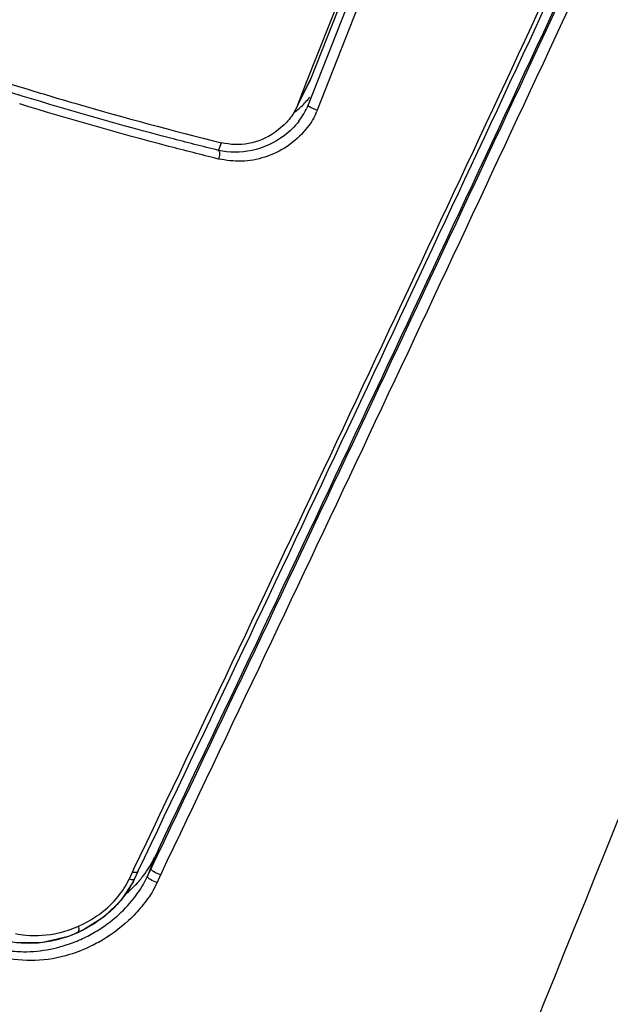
# Model space of a CAD drawing. Header units: inches. Extents: x 0 to 17, y 0 to 11.
# Tile 19 of 37: x 13.077 to 13.251, y 5.231 to 5.523. Entities that reach past the tile are written whole.
import ezdxf

# ---------------------------------------------------------------- set-up
doc = ezdxf.new("R2010")
doc.units = ezdxf.units.IN
doc.header["$LTSCALE"] = 0.935
doc.header["$MEASUREMENT"] = 0
doc.layers.get('0').update_dxf_attribs({"linetype": 'CONTINUOUS'})

msp = doc.modelspace()

# ---------------------------------------------------------------- linework, layer by layer
at = {"color": 7, "linetype": 'Continuous'}
for p, q in [((13.1761296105, 5.5390087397), (13.1628198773, 5.505247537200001)), ((13.1615278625, 5.5041212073), (13.1749927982, 5.5382749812)), ((13.1589088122, 5.497477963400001), (13.1628198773, 5.505247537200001)), ((13.1589088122, 5.497477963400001), (13.1615278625, 5.5041212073)), ((13.1591115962, 5.497735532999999), (13.162196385, 5.5038576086)), ((13.1628195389, 5.5052475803), (13.1622008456, 5.503856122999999)), ((13.1589098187, 5.4974772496), (13.1583212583, 5.4961571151)), ((13.1549433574, 5.491537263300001), (13.1521192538, 5.4892199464)), ((13.1176575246, 5.2768703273), (13.1154719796, 5.271096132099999)), ((13.1176575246, 5.2768703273), (13.11656738, 5.2745809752)), ((13.11656738, 5.2745809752), (13.1143814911, 5.2688058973)), ((13.1143814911, 5.2688058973), (13.1154719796, 5.271096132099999)), ((13.1183048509, 5.2694176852), (13.1172734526, 5.267116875)), ((13.1172753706, 5.2671161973), (13.1160537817, 5.2646797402))]:
    msp.add_line(p, q, dxfattribs=at)
at = {"color": 6, "linetype": 'Continuous'}
for p, q in [((13.1780941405, 5.538234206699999), (13.1620116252, 5.4974393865)), ((13.1807528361, 5.536708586), (13.1646703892, 5.4959139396)), ((13.1620116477, 5.4974393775), (13.1616018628, 5.4964807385)), ((13.1620069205, 5.4973258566), (13.1620117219, 5.497439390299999)), ((13.162148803, 5.4971086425), (13.1620069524, 5.4973258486)), ((13.1646837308, 5.4959014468), (13.1644645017, 5.4953356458)), ((13.1354480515, 5.4839637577), (13.136308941, 5.486242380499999)), ((13.1354719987, 5.4813949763), (13.1350706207, 5.481504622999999)), ((13.1354597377, 5.4814074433), (13.1350715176, 5.481503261)), ((13.1103411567, 5.2709256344), (13.1089816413, 5.2680747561)), ((13.1103465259, 5.2709210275), (13.1099420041, 5.2700709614)), ((13.1116110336, 5.270319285), (13.1105241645, 5.2680365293)), ((13.1113677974, 5.2701877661), (13.1116150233, 5.2703276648)), ((13.1097364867, 5.2679139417), (13.1089816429, 5.2680747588)), ((13.1099930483, 5.2701951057), (13.1113677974, 5.2701877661)), ((13.1105232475, 5.2680345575), (13.1101659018, 5.2673102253)), ((13.09367701, 5.2521929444), (13.0934240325, 5.2521545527)), ((13.0936801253, 5.2521943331), (13.09367701, 5.2521929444))]:
    msp.add_line(p, q, dxfattribs=at)
for points in [[(13.1101659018, 5.2673102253), (13.1065507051, 5.2618064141), (13.1015728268, 5.2569276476), (13.0954999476, 5.253052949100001), (13.0936768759, 5.252192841)], [(13.0936801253, 5.2521943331), (13.0911044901, 5.2511490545), (13.0834587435, 5.2493022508), (13.0756229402, 5.2492460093), (13.0727941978, 5.249703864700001)]]:
    msp.add_lwpolyline(points, dxfattribs=at)
for centre, radius, start, end in [((-12.3177792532, 17.4182016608), 28.1805894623, 334.4657115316, 335.0547409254), ((-12.6750236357, 17.5667163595), 28.5683725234, 334.505786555, 335.0880753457), ((13.1436052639, 5.5145533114), 0.0240186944, 308.7335233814, 317.2196651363), ((13.1444773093, 5.5137364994), 0.0228238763, 317.237804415, 322.2144736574), ((13.1433182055, 5.5148970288), 0.0244664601, 306.2532749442, 307.0707998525), ((13.1433551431, 5.514847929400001), 0.0244050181, 307.0710932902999, 308.7588037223), ((13.1435736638, 5.504793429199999), 0.0198524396, 329.5770074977, 335.2455432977), ((13.1509436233, 5.5007302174), 0.0145647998, 336.2544105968, 338.2513331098), ((13.1430532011, 5.505109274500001), 0.0204611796, 322.5302321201, 329.552351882), ((13.0808238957, 5.2835505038), 0.0322064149, 282.9771610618, 292.4623710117), ((13.0810112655, 5.2830636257), 0.0316848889, 292.4856448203, 294.2205446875), ((13.0791540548, 5.2845506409), 0.0353957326, 278.9833783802, 288.1105735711), ((13.0789677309, 5.2851523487), 0.0360255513, 288.0947505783, 293.6581774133), ((13.0793554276, 5.2812039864), 0.0320322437, 263.5690494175, 266.6230371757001), ((13.0793862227, 5.2817061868), 0.0325353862, 266.6209953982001, 268.7699742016), ((13.0793935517, 5.2824819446), 0.0333111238, 268.7860140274, 274.559396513), ((13.0792975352, 5.2837182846), 0.034551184, 274.5551394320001, 278.9638939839)]:
    msp.add_arc(centre, radius, start, end, dxfattribs=at)
at = {"color": 7, "linetype": 'Continuous'}
for centre, radius, start, end in [((-12.9302514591, 17.6897521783), 28.8548566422, 334.5080920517, 335.0799648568), ((-12.9254780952, 17.6871267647), 28.8527507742, 334.5081545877, 335.0806654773), ((13.0882129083, 5.2881094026), 0.0314164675, 322.9041089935, 334.4925118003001), ((13.0881113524, 5.2881732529), 0.0315359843, 316.3662256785, 322.9228674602), ((13.0847391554, 5.2829397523), 0.032839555, 329.7871419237, 334.5075776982), ((13.0881404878, 5.288159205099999), 0.0315052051, 310.1364077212, 316.3481532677), ((13.0820822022, 5.2845192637), 0.0359304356, 320.3111039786, 329.7425914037), ((13.0770826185, 5.2895091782), 0.04302890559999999, 291.9955678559, 294.1583775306)]:
    msp.add_arc(centre, radius, start, end, dxfattribs=at)
msp.add_ellipse((-13.8122505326, 18.0004490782), major_axis=(27.8957467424, -10.4500710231), ratio=0.978754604, start_param=-0.08474416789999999, end_param=-0.0747861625, dxfattribs=at)
for points, knots in [([(13.2229528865, 5.2092999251), (13.28730134, 5.3687115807), (13.4168764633, 5.687198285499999), (13.5468967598, 6.0055023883), (13.6119613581, 6.1646414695)], [0, 0, 0, 0, 0.4999752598, 1, 1, 1, 1]), ([(12.884825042, 5.5783423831), (12.9159734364, 5.5631716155), (12.9795162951, 5.535418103), (13.0449411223, 5.5124485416), (13.0780512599, 5.5023504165)], [0, 0, 0, 0, 0.5002210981, 1, 1, 1, 1]), ([(13.0780512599, 5.5023504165), (13.0830011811, 5.5008407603), (13.1023282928, 5.495080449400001), (13.1218040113, 5.489814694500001), (13.1363600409, 5.4862247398)], [0, 0, 0, 0, 0.2566054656, 1, 1, 1, 1]), ([(13.1583175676, 5.496158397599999), (13.1581039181, 5.4957349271), (13.1571694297, 5.4940656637), (13.1559628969, 5.492550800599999), (13.1549433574, 5.491537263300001)], [0, 0, 0, 0, 0.248082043, 1, 1, 1, 1]), ([(13.1521192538, 5.4892199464), (13.1497890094, 5.4876419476), (13.1445833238, 5.4854581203), (13.1389329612, 5.4855919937), (13.1363569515, 5.4862242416)], [0, 0, 0, 0, 0.5147992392, 1, 1, 1, 1]), ([(12.5929311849, 5.4107376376), (12.5989221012, 5.4038679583), (12.6132555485, 5.3898565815), (12.638575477, 5.3695007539), (12.669213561, 5.3483091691), (12.7181303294, 5.3184550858), (12.7875523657, 5.2827116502), (12.8768541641, 5.2447795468), (12.967719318, 5.213549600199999), (13.0414218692, 5.1943664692), (13.0954937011, 5.1847720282), (13.130218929, 5.1808746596), (13.1601531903, 5.1800090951), (13.1783868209, 5.1815996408), (13.1864559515, 5.1831296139)], [0, 0, 0, 0, 0.0421220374, 0.0923454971, 0.1500038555, 0.2141446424, 0.3570669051, 0.5103597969, 0.6621526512, 0.8007268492, 0.86176212, 0.915809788, 0.9620468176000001, 1, 1, 1, 1]), ([(12.5946650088, 5.4123577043), (12.6005794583, 5.405404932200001), (12.6147627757, 5.391281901), (12.639879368, 5.3708365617), (12.6702764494, 5.3496297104), (12.7188707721, 5.3197814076), (12.7879549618, 5.2840707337), (12.8769099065, 5.2462038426), (12.9674690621, 5.2150726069), (13.0409311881, 5.1960144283), (13.0948234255, 5.1865655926), (13.1294739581, 5.1827942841), (13.1594723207, 5.1820930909), (13.1777931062, 5.1838642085), (13.1859341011, 5.185517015)], [0, 0, 0, 0, 0.0423055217, 0.09246198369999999, 0.1499639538, 0.2139471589, 0.3566646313, 0.5098982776, 0.6616600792, 0.8001243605, 0.8610890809, 0.9151172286, 0.9614995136, 1, 1, 1, 1]), ([(13.1183048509, 5.2694176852), (13.117630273, 5.2696021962), (13.1166670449, 5.2700513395), (13.1158436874, 5.2706091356), (13.1154290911, 5.2709705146), (13.1154719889, 5.2710961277)], [0, 0, 0, 0, 0.6250421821, 0.8813685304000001, 1, 1, 1, 1]), ([(13.1172734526, 5.267116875), (13.1165878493, 5.2672922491), (13.1156043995, 5.2677483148), (13.1147680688, 5.2683074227), (13.1143357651, 5.2686781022), (13.1143814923, 5.2688058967)], [0, 0, 0, 0, 0.621679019, 0.8807649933, 1, 1, 1, 1]), ([(13.1160537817, 5.2646797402), (13.1150932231, 5.2630320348), (13.1128201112, 5.259958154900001), (13.1077311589, 5.2544497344), (13.1031225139, 5.2511536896), (13.0998927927, 5.2493738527)], [0, 0, 0, 0, 0.2546125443, 0.5077064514, 1, 1, 1, 1]), ([(13.094692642, 5.2502488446), (13.096091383, 5.2508762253), (13.1017006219, 5.2537583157), (13.1066881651, 5.2578983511), (13.1097315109, 5.2615734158)], [0, 0, 0, 0, 0.2431559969, 1, 1, 1, 1]), ([(12.8690346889, 5.2552373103), (12.8954493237, 5.2448506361), (12.9473785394, 5.2262284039), (13.0230911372, 5.204464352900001), (13.0825035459, 5.1921421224), (13.1250605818, 5.1869257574), (13.1443041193, 5.1858747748), (13.1533198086, 5.1858117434)], [0, 0, 0, 0, 0.2896936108, 0.5626066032, 0.8035457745, 0.9079795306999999, 1, 1, 1, 1]), ([(13.0726421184, 5.2470043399), (13.074309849, 5.2467496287), (13.0812570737, 5.2462006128), (13.0883147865, 5.2476396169), (13.093198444, 5.2496122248)], [0, 0, 0, 0, 0.2426017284, 1, 1, 1, 1]), ([(13.0998927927, 5.2493738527), (13.0992063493, 5.2489955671), (13.0964705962, 5.2475737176), (13.0935935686, 5.246421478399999), (13.0913984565, 5.2457379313)], [0, 0, 0, 0, 0.2542372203, 1, 1, 1, 1]), ([(13.0913984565, 5.2457379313), (13.088102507, 5.244711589), (13.0813000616, 5.2435050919), (13.0745136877, 5.2442926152), (13.0712028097, 5.2447108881)], [0, 0, 0, 0, 0.5084587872, 1, 1, 1, 1])]:
    msp.add_open_spline(points, degree=3, knots=knots, dxfattribs=at)
at = {"color": 6, "linetype": 'Continuous'}
for points, knots in [([(13.0773630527, 5.5000517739), (13.0441955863, 5.510185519), (12.978661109, 5.5332352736), (12.9149826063, 5.5610030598), (12.883766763, 5.5761862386)], [0, 0, 0, 0, 0.4997732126, 1, 1, 1, 1]), ([(13.1354470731, 5.4839632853), (13.1307109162, 5.4851314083), (13.1112401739, 5.490089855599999), (13.0919127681, 5.4956063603), (13.0773630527, 5.5000517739)], [0, 0, 0, 0, 0.2427902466, 1, 1, 1, 1]), ([(13.1350715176, 5.481503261), (13.130303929, 5.4826809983), (13.1107062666, 5.4876793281), (13.0912529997, 5.4932390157), (13.0766091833, 5.4977187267)], [0, 0, 0, 0, 0.2428183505, 1, 1, 1, 1]), ([(13.1646703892, 5.4959139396), (13.1641662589, 5.4960218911), (13.1632901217, 5.496350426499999), (13.1624373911, 5.496801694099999), (13.162148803, 5.4971086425)], [0, 0, 0, 0, 0.5503010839, 1, 1, 1, 1]), ([(13.1613332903, 5.4902253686), (13.1597434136, 5.4882915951), (13.1560428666, 5.4848707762), (13.149372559, 5.481719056), (13.1423294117, 5.4803574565), (13.1377070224, 5.4810055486), (13.1354719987, 5.4813949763)], [0, 0, 0, 0, 0.2617285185, 0.5174442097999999, 0.7628128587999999, 1, 1, 1, 1]), ([(13.1548733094, 5.4883009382), (13.1520679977, 5.4861931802), (13.1456805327, 5.483261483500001), (13.1386421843, 5.4832178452), (13.1354446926, 5.4839638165)], [0, 0, 0, 0, 0.5166034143, 1, 1, 1, 1]), ([(13.1354447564, 5.4839637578), (13.1357303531, 5.4836824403), (13.1358196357, 5.4826829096), (13.1356394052, 5.4818487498), (13.1354633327, 5.4814077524)], [0, 0, 0, 0, 0.4577681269, 1, 1, 1, 1]), ([(13.1105241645, 5.2680365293), (13.108812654, 5.2644421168), (13.1038803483, 5.257964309), (13.0970359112, 5.2536946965), (13.093424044, 5.2521545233)], [0, 0, 0, 0, 0.5034491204, 1, 1, 1, 1]), ([(13.1105241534, 5.268036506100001), (13.1105067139, 5.26799839), (13.1102723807, 5.2678191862), (13.109967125, 5.2678834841), (13.1097364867, 5.2679139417)], [0, 0, 0, 0, 0.1526688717, 1, 1, 1, 1]), ([(13.0940099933, 5.2541678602), (13.0945881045, 5.254425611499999), (13.0969129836, 5.2555245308), (13.0991302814, 5.2568660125), (13.1006751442, 5.2580378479)], [0, 0, 0, 0, 0.2461006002, 1, 1, 1, 1]), ([(13.09400928, 5.2541683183), (13.0940871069, 5.2537359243), (13.0941933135, 5.2530737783), (13.0939113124, 5.2522992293), (13.0936798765, 5.2521948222)], [0, 0, 0, 0, 0.633753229, 1, 1, 1, 1]), ([(13.0753483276, 5.2519726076), (13.0763681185, 5.2517692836), (13.0805780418, 5.2511323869), (13.0849237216, 5.2514443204), (13.0880562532, 5.2521666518)], [0, 0, 0, 0, 0.2444091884, 1, 1, 1, 1])]:
    msp.add_open_spline(points, degree=3, knots=knots, dxfattribs=at)
for points in [[(13.1642754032, 5.4948653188), (13.1635382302, 5.4931888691), (13.1624963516, 5.4916400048), (13.1613332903, 5.4902253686)], [(13.1592927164, 5.4926618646), (13.1580346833, 5.4910185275), (13.1565279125, 5.489544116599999), (13.1548733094, 5.4883009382)], [(13.1057319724, 5.2629419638), (13.107010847, 5.2645116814), (13.1081547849, 5.2662245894), (13.1089869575, 5.2680704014)], [(13.1006751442, 5.2580378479), (13.1025459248, 5.259456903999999), (13.1042488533, 5.261121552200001), (13.1057319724, 5.2629419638)]]:
    msp.add_open_spline(points, degree=3, dxfattribs=at)

doc.saveas('drawing.dxf')
